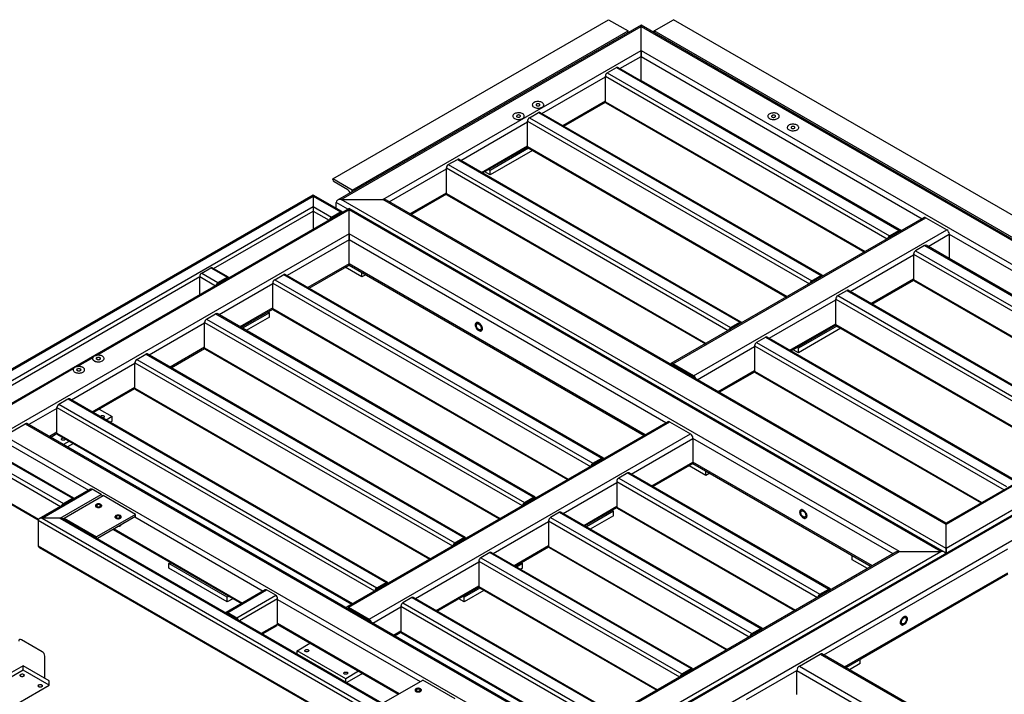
# Model space of a CAD drawing. Header units: millimetres. Extents: x 0 to 841, y 0 to 594.
# Tile 12 of 24: x 307 to 472, y 160 to 273. Entities that reach past the tile are written whole.
import ezdxf

# ---------------------------------------------------------------- set-up
doc = ezdxf.new("R2010")
doc.units = ezdxf.units.MM
doc.layers.add('TRAIT-FINS', color=9, linetype='Continuous')
doc.layers.add('TRAIT-FORT', color=4, linetype='Continuous', lineweight=25)

msp = doc.modelspace()

# ---------------------------------------------------------------- linework, layer by layer
at = {"layer": 'TRAIT-FINS', "lineweight": 18, "flags": 128}
for points in [[(319.83, 215.95), (319.75, 216.03), (319.72, 216.11), (319.75, 216.2), (319.83, 216.27), (319.96, 216.32), (320.11, 216.33), (320.25, 216.32), (320.38, 216.27), (320.46, 216.2), (320.49, 216.11), (320.46, 216.03), (320.38, 215.95), (320.25, 215.91), (320.11, 215.89), (319.96, 215.91), (319.83, 215.95)], [(316.57, 214.07), (316.49, 214.14), (316.46, 214.23), (316.49, 214.31), (316.57, 214.38), (316.7, 214.43), (316.84, 214.45), (316.99, 214.43), (317.11, 214.38), (317.2, 214.31), (317.23, 214.23), (317.2, 214.14), (317.11, 214.07), (316.99, 214.02), (316.84, 214.01), (316.7, 214.02), (316.57, 214.07)], [(319.88, 191.28), (319.8, 191.35), (319.77, 191.44), (319.8, 191.52), (319.88, 191.59), (320, 191.64), (320.15, 191.66), (320.3, 191.64), (320.42, 191.59), (320.51, 191.52), (320.54, 191.44), (320.51, 191.35), (320.42, 191.28), (320.3, 191.23), (320.15, 191.21), (320, 191.23), (319.88, 191.28)], [(323.14, 189.39), (323.06, 189.47), (323.03, 189.55), (323.06, 189.64), (323.14, 189.71), (323.27, 189.76), (323.41, 189.77), (323.56, 189.76), (323.69, 189.71), (323.77, 189.64), (323.8, 189.55), (323.77, 189.47), (323.69, 189.39), (323.56, 189.35), (323.41, 189.33), (323.27, 189.35), (323.14, 189.39)], [(307.06, 162.83), (306.97, 162.9), (306.94, 162.99), (306.97, 163.07), (307.06, 163.14), (307.18, 163.19), (307.33, 163.21), (307.47, 163.19), (307.6, 163.14), (307.68, 163.07), (307.71, 162.99), (307.68, 162.9), (307.6, 162.83), (307.47, 162.78), (307.33, 162.76), (307.18, 162.78), (307.06, 162.83)], [(310.1, 161.07), (310.02, 161.14), (309.99, 161.23), (310.02, 161.31), (310.1, 161.39), (310.23, 161.43), (310.37, 161.45), (310.52, 161.43), (310.65, 161.39), (310.73, 161.31), (310.76, 161.23), (310.73, 161.14), (310.65, 161.07), (310.52, 161.02), (310.37, 161.01), (310.23, 161.02), (310.1, 161.07)], [(373.46, 160.35), (373.37, 160.42), (373.34, 160.51), (373.37, 160.59), (373.46, 160.66), (373.58, 160.71), (373.73, 160.73), (373.88, 160.71), (374, 160.66), (374.08, 160.59), (374.11, 160.51), (374.08, 160.42), (374, 160.35), (373.88, 160.3), (373.73, 160.28), (373.58, 160.3), (373.46, 160.35)]]:
    msp.add_lwpolyline(points, dxfattribs=at)
at = {"layer": 'TRAIT-FORT', "lineweight": 25}
for p, q in [((359.41, 246.25), (405.64, 272.94)), ((405.64, 272.94), (408.91, 271.06)), ((413.26, 271.06), (416.52, 272.94)), ((514.43, 216.42), (416.52, 272.94)), ((411.08, 272.02), (360.21, 242.65)), ((360.82, 242.8), (411.08, 271.81)), ((362.67, 244.37), (408.91, 271.06)), ((408.91, 270.76), (408.91, 271.06)), ((513.09, 213.13), (411.08, 272.02)), ((411.08, 271.81), (411.08, 272.02)), ((411.08, 272.02), (411.08, 271.81)), ((411.08, 271.81), (512.47, 213.28)), ((411.08, 267.79), (411.08, 271.81)), ((413.26, 270.76), (413.26, 271.06)), ((511.16, 214.54), (413.26, 271.06)), ((367.78, 242.8), (411.08, 267.79)), ((411.08, 267.79), (505.51, 213.28)), ((411.08, 266.79), (411.08, 267.79)), ((411.08, 267.79), (411.08, 266.79)), ((407.52, 264.73), (411.08, 266.79)), ((411.08, 262.77), (411.08, 266.79)), ((411.08, 266.79), (458.22, 239.57)), ((405.42, 264.02), (406.95, 264.9)), ((406.95, 264.9), (454.27, 237.59)), ((454.5, 237.61), (407.18, 264.93)), ((394.46, 257.19), (405.1, 263.33)), ((405.1, 259.19), (405.1, 263.46)), ((405.1, 263.46), (452.35, 236.18)), ((405.42, 264.02), (452.75, 236.71)), ((411, 262.72), (411.08, 262.77)), ((411.08, 262.67), (411.08, 262.77)), ((411.08, 262.77), (411.08, 262.67)), ((411.08, 262.77), (454.74, 237.56)), ((397.95, 255.18), (405.1, 259.31)), ((405.1, 259.19), (448.65, 234.05)), ((398.13, 255.08), (405.11, 259.11)), ((405.19, 258.98), (448.51, 233.97)), ((392.04, 251.65), (392.04, 255.92)), ((392.04, 255.92), (439.29, 228.65)), ((392.37, 256.49), (393.89, 257.37)), ((392.37, 256.49), (439.69, 229.17)), ((393.89, 257.37), (441.22, 230.05)), ((441.45, 230.07), (394.12, 257.39)), ((380.87, 249.34), (392.04, 255.8)), ((384.35, 247.33), (392.04, 251.78)), ((384.53, 247.23), (392.05, 251.57)), ((392.24, 251.39), (385.79, 247.66)), ((392.89, 251.01), (385.79, 246.91)), ((392.04, 251.65), (435.6, 226.51)), ((392.14, 251.44), (435.46, 226.43)), ((378.77, 248.64), (380.3, 249.52)), ((380.3, 249.52), (427.62, 222.2)), ((427.85, 222.22), (380.53, 249.54)), ((368.84, 242.4), (378.45, 247.95)), ((378.45, 243.8), (378.45, 248.07)), ((378.45, 248.07), (425.7, 220.8)), ((378.77, 248.64), (426.09, 221.32)), ((385.79, 247.66), (385.53, 247.81)), ((385.79, 246.91), (385.79, 247.66)), ((362.67, 244.37), (359.41, 246.25)), ((359.41, 246.13), (359.41, 246.25)), ((385.79, 246.91), (384.88, 247.43)), ((361.91, 244.43), (359.63, 245.75)), ((362.67, 244.07), (362.67, 244.37)), ((356.14, 243.52), (286.17, 203.12)), ((286.63, 203.23), (356.14, 243.36)), ((360.94, 240.75), (356.14, 243.52)), ((356.14, 243.52), (356.14, 243.36)), ((356.14, 243.52), (356.14, 243.36)), ((356.14, 243.36), (356.14, 241.6)), ((356.14, 243.36), (360.71, 240.73)), ((462.21, 184.27), (360.82, 242.8)), ((360.82, 242.8), (367.78, 242.8)), ((462.21, 188.29), (367.78, 242.8)), ((462.21, 188.5), (368.4, 242.65)), ((372.32, 240.39), (378.45, 243.93)), ((372.5, 240.29), (378.45, 243.72)), ((378.45, 243.8), (422, 218.66)), ((378.54, 243.59), (421.86, 218.58)), ((362.13, 241.25), (289.37, 199.24)), ((289.68, 203.23), (356.14, 241.6)), ((362.13, 241.04), (319.88, 216.65)), ((356.14, 241.6), (356.14, 240.85)), ((356.14, 241.6), (359.19, 239.85)), ((356.14, 241.6), (356.14, 240.85)), ((359.95, 241.32), (359.95, 242.3)), ((361.95, 241.14), (359.95, 242.3)), ((461.96, 183.62), (362.13, 241.25)), ((362.13, 241.04), (362.13, 241.25)), ((362.13, 241.25), (362.13, 241.04)), ((461.34, 183.77), (362.13, 241.04)), ((362.13, 237.02), (362.13, 241.04)), ((339.42, 231.2), (356.14, 240.85)), ((356.14, 240.85), (356.14, 237.79)), ((356.14, 240.85), (358.79, 239.32)), ((359.19, 239.85), (360.71, 240.73)), ((359.19, 239.66), (360.71, 240.54)), ((360.71, 240.54), (360.81, 240.48)), ((458.53, 239.75), (416.1, 215.26)), ((416.41, 215.23), (458.84, 239.72)), ((458.84, 239.72), (462.32, 237.71)), ((419.89, 213.22), (462.32, 237.71)), ((362.13, 237.02), (293.16, 197.2)), ((362.13, 236.02), (351.77, 230.03)), ((454.38, 183.77), (362.13, 237.02)), ((362.13, 236.02), (362.13, 237.02)), ((362.13, 237.02), (362.13, 236.02)), ((362.13, 232), (362.13, 236.02)), ((415.25, 205.35), (362.13, 236.02)), ((452.75, 236.71), (454.27, 237.59)), ((452.75, 236.52), (454.27, 237.4)), ((454.27, 237.4), (454.36, 237.34)), ((459.19, 234.9), (462.75, 236.96)), ((462.75, 236.96), (462.75, 232.94)), ((462.75, 236.96), (504.46, 212.88)), ((458.62, 235.07), (457.1, 234.19)), ((458.62, 235.07), (500.5, 210.9)), ((500.73, 210.92), (458.85, 235.1)), ((446.14, 227.36), (456.77, 233.5)), ((456.77, 233.63), (456.77, 229.36)), ((456.77, 233.63), (498.58, 209.49)), ((457.1, 234.19), (498.98, 210.02)), ((462.67, 232.89), (462.75, 232.94)), ((462.75, 232.94), (462.75, 232.85)), ((462.75, 232.94), (500.98, 210.87)), ((337.43, 230.43), (338.96, 231.31)), ((338.96, 231.31), (341.68, 229.74)), ((341.91, 229.76), (339.19, 231.33)), ((362.13, 232), (355.25, 228.02)), ((355.43, 227.92), (362.13, 231.79)), ((364.3, 229.8), (361.49, 231.42)), ((362.13, 231.79), (362.13, 232)), ((362.13, 232), (362.13, 231.79)), ((411.77, 203.34), (362.13, 232)), ((362.13, 231.79), (411.59, 203.23)), ((300.26, 208.59), (337.11, 229.86)), ((337.11, 226.8), (337.11, 229.86)), ((337.11, 229.86), (339.76, 228.33)), ((337.43, 230.43), (340.15, 228.86)), ((340.15, 228.86), (341.68, 229.74)), ((340.15, 228.67), (341.68, 229.55)), ((341.68, 229.55), (341.77, 229.49)), ((349.67, 229.33), (351.2, 230.21)), ((351.2, 230.21), (404.5, 199.43)), ((404.73, 199.46), (351.43, 230.23)), ((364.3, 229.8), (364.3, 230.53)), ((364.94, 230.16), (364.3, 229.8)), ((439.69, 229.17), (441.22, 230.05)), ((441.22, 229.86), (439.69, 228.98)), ((441.22, 229.86), (441.31, 229.81)), ((449.62, 225.35), (456.77, 229.48)), ((349.35, 228.64), (340.34, 223.44)), ((349.35, 224.49), (349.35, 228.76)), ((349.35, 228.76), (402.58, 198.03)), ((349.67, 229.33), (402.98, 198.55)), ((449.8, 225.25), (456.78, 229.28)), ((456.77, 229.36), (494.88, 207.36)), ((456.87, 229.15), (494.75, 207.28)), ((444.04, 226.66), (445.57, 227.54)), ((444.04, 226.66), (485.93, 202.48)), ((445.57, 227.54), (487.45, 203.36)), ((487.68, 203.38), (445.8, 227.56)), ((349.35, 224.62), (343.82, 221.43)), ((349.35, 224.49), (398.88, 195.9)), ((432.54, 219.51), (443.72, 225.97)), ((443.72, 221.82), (443.72, 226.09)), ((443.72, 226.09), (485.53, 201.96)), ((338.25, 222.73), (339.77, 223.61)), ((339.77, 223.61), (393.08, 192.84)), ((393.31, 192.86), (340, 223.64)), ((344, 221.33), (349.35, 224.41)), ((348.8, 223.8), (344.26, 221.18)), ((348.8, 223.05), (344.91, 220.8)), ((348.55, 223.95), (348.8, 223.8)), ((348.8, 223.05), (348.8, 223.8)), ((349.44, 224.28), (398.74, 195.82)), ((337.92, 222.04), (328.65, 216.69)), ((337.92, 217.9), (337.92, 222.17)), ((337.92, 222.17), (391.16, 191.44)), ((338.25, 222.73), (391.55, 191.96)), ((426.09, 221.32), (427.62, 222.2)), ((426.09, 221.13), (427.62, 222.01)), ((427.62, 222.01), (427.71, 221.96)), ((436.02, 217.5), (443.72, 221.95)), ((436.2, 217.4), (443.73, 221.74)), ((443.91, 221.56), (437.46, 217.83)), ((444.56, 221.18), (437.46, 217.08)), ((443.72, 221.82), (481.83, 199.82)), ((443.81, 221.61), (481.69, 199.74)), ((431.97, 219.69), (430.45, 218.81)), ((431.97, 219.69), (473.85, 195.51)), ((474.08, 195.53), (432.2, 219.71)), ((337.92, 218.02), (332.13, 214.68)), ((337.92, 217.9), (387.46, 189.3)), ((420.51, 212.57), (430.12, 218.12)), ((430.12, 218.24), (430.12, 213.97)), ((430.12, 218.24), (471.93, 194.11)), ((430.45, 218.81), (472.33, 194.63)), ((437.46, 217.83), (437.21, 217.98)), ((319.17, 216.24), (316.62, 214.77)), ((319.82, 216.64), (319.88, 216.65)), ((326.56, 215.98), (328.08, 216.86)), ((328.08, 216.86), (381.38, 186.09)), ((381.61, 186.11), (328.31, 216.88)), ((332.31, 214.57), (337.93, 217.82)), ((338.02, 217.69), (387.32, 189.22)), ((437.46, 217.08), (436.55, 217.6)), ((437.46, 217.08), (437.46, 217.83)), ((326.23, 215.29), (315.59, 209.15)), ((316.55, 214.75), (316.62, 214.77)), ((326.23, 211.15), (326.23, 215.42)), ((326.23, 215.42), (379.46, 184.69)), ((326.56, 215.98), (379.86, 185.21)), ((416.37, 214.96), (416.41, 214.98)), ((419.89, 213.22), (416.41, 215.23)), ((419.89, 212.97), (416.41, 214.98)), ((315.91, 214.36), (289.68, 199.21)), ((513.34, 212.99), (399.91, 147.51)), ((419.86, 212.95), (419.89, 212.97)), ((423.99, 210.56), (430.12, 214.1)), ((424.17, 210.46), (430.13, 213.89)), ((430.12, 213.97), (468.23, 191.97)), ((430.21, 213.76), (468.1, 191.89)), ((512.47, 213.28), (462.21, 184.27)), ((505.51, 213.28), (462.21, 188.29)), ((504.89, 213.13), (462.21, 188.5)), ((326.23, 211.27), (319.08, 207.14)), ((400.53, 147.66), (513.34, 212.78)), ((319.26, 207.04), (326.24, 211.07)), ((326.23, 211.15), (375.76, 182.55)), ((326.32, 210.93), (375.63, 182.47)), ((313.5, 208.45), (315.02, 209.33)), ((313.5, 208.45), (366.81, 177.67)), ((315.02, 209.33), (368.33, 178.55)), ((368.56, 178.58), (315.25, 209.35)), ((407.49, 147.66), (513.34, 208.76)), ((313.17, 207.76), (308.46, 205.03)), ((313.17, 203.61), (313.17, 207.88)), ((313.17, 207.88), (366.41, 177.15)), ((320.26, 207.62), (322.42, 206.37)), ((322.42, 206.37), (321.41, 205.79)), ((322.42, 205.62), (322.42, 206.37)), ((304.36, 203.17), (307.84, 205.18)), ((307.84, 205.18), (399.66, 152.18)), ((399.66, 152.38), (308.15, 205.21)), ((322.42, 205.62), (322.07, 205.42)), ((415.56, 205.52), (361.71, 174.44)), ((362.02, 174.41), (415.87, 205.49)), ((415.87, 205.49), (419.35, 203.48)), ((304.36, 203.17), (399.66, 148.16)), ((313.17, 203.74), (311.94, 203.02)), ((312.12, 202.92), (313.18, 203.53)), ((313.17, 203.61), (362.71, 175.01)), ((313.27, 203.4), (362.57, 174.94)), ((365.5, 172.4), (419.35, 203.48)), ((303.93, 202.42), (318.48, 194.02)), ((315.27, 202.24), (314.28, 201.67)), ((315.92, 201.87), (314.93, 201.3)), ((409.42, 196.75), (419.78, 202.73)), ((419.78, 202.73), (419.78, 198.71)), ((453.33, 183.37), (419.78, 202.73)), ((299.13, 199.77), (313.79, 191.31)), ((299.45, 200.34), (314.25, 191.79)), ((300.97, 201.21), (315.77, 192.67)), ((316, 192.7), (301.21, 201.24)), ((402.98, 198.55), (404.5, 199.43)), ((402.98, 198.37), (404.5, 199.25)), ((404.5, 199.25), (404.59, 199.19)), ((412.9, 194.74), (419.78, 198.71)), ((413.08, 194.63), (419.66, 198.43)), ((421.96, 196.51), (419.15, 198.14)), ((419.75, 198.53), (449.67, 181.25)), ((449.85, 181.36), (419.78, 198.71)), ((408.85, 196.92), (407.33, 196.04)), ((408.85, 196.92), (442.57, 177.45)), ((442.81, 177.48), (409.08, 196.95)), ((421.96, 196.51), (421.96, 197.25)), ((422.6, 196.88), (421.96, 196.51)), ((299.13, 195.5), (310.1, 189.16)), ((299.22, 195.29), (310.03, 189.05)), ((398, 190.15), (407, 195.35)), ((407, 195.48), (407, 191.21)), ((407, 195.48), (440.65, 176.05)), ((407.33, 196.04), (441.05, 176.57)), ((318.82, 194.21), (310.21, 189.24)), ((310.67, 189.35), (319.05, 194.19)), ((313.72, 189.35), (320.57, 193.31)), ((314.37, 189.35), (320.9, 193.12)), ((320.57, 193.31), (319.05, 194.19)), ((326.34, 189.98), (320.9, 193.12)), ((314.25, 191.79), (315.77, 192.67)), ((315.77, 192.49), (314.25, 191.61)), ((315.77, 192.49), (315.8, 192.47)), ((391.55, 191.96), (393.08, 192.84)), ((391.55, 191.77), (393.08, 192.65)), ((393.08, 192.65), (393.17, 192.6)), ((326.34, 189.98), (319.81, 186.21)), ((326.34, 189.61), (326.34, 189.98)), ((397.43, 190.33), (395.91, 189.45)), ((397.43, 190.33), (431.15, 170.86)), ((431.38, 170.88), (397.66, 190.35)), ((401.48, 188.14), (407, 191.33)), ((401.66, 188.04), (407.01, 191.13)), ((406.46, 190.52), (401.92, 187.89)), ((406.2, 190.66), (406.46, 190.52)), ((406.46, 189.76), (406.46, 190.52)), ((407, 191.21), (436.95, 173.92)), ((407.1, 191), (436.82, 173.84)), ((310.02, 188.98), (310.02, 184.71)), ((310.02, 188.98), (389.87, 142.88)), ((313.72, 189.35), (310.67, 189.35)), ((310.67, 189.35), (389.87, 143.64)), ((313.72, 189.35), (389.87, 145.39)), ((389.87, 145.55), (314.18, 189.24)), ((314.37, 189.35), (319.81, 186.21)), ((314.37, 189.13), (314.37, 189.35)), ((326.34, 189.61), (319.95, 185.92)), ((326.23, 189.54), (347.74, 177.12)), ((386.3, 183.4), (395.58, 188.76)), ((395.58, 188.88), (395.58, 184.61)), ((395.58, 188.88), (429.23, 169.46)), ((395.91, 189.45), (429.63, 169.98)), ((406.46, 189.76), (402.57, 187.52)), ((462.21, 188.29), (462.21, 188.5)), ((462.21, 188.5), (462.21, 188.29)), ((462.21, 184.27), (462.21, 188.29)), ((322.57, 187.43), (344.08, 175.01)), ((322.75, 187.53), (344.26, 175.11)), ((319.81, 185.99), (319.81, 186.21)), ((379.86, 185.21), (381.38, 186.09)), ((379.86, 185.02), (381.38, 185.9)), ((381.38, 185.9), (381.47, 185.85)), ((310.02, 184.71), (389.87, 138.61)), ((310.21, 184.44), (389.87, 138.45)), ((385.73, 183.58), (384.21, 182.7)), ((385.73, 183.58), (419.46, 164.11)), ((419.69, 164.13), (385.97, 183.6)), ((389.79, 181.39), (395.58, 184.74)), ((389.97, 181.29), (395.59, 184.53)), ((395.58, 184.61), (425.53, 167.32)), ((395.68, 184.4), (425.4, 167.24)), ((399.66, 148.16), (461.34, 183.77)), ((399.66, 152.18), (454.38, 183.77)), ((453.76, 183.62), (399.66, 152.38)), ((441.72, 166.41), (472.55, 184.2)), ((454.38, 183.77), (461.34, 183.77)), ((462.21, 183.47), (462.21, 184.27)), ((462.21, 184.27), (462.21, 183.47)), ((331.94, 181.72), (332.19, 181.87)), ((331.94, 180.97), (331.94, 181.72)), ((341.73, 176.07), (331.94, 181.72)), ((373.25, 175.87), (383.89, 182.01)), ((383.89, 182.13), (383.89, 177.86)), ((383.89, 182.13), (417.54, 162.71)), ((384.21, 182.7), (417.94, 163.23)), ((391.23, 181.72), (390.22, 181.14)), ((390.97, 181.87), (391.23, 181.72)), ((391.23, 180.97), (391.23, 181.72)), ((446.44, 182.38), (446.44, 183.12)), ((449.03, 180.89), (446.44, 182.38)), ((341.73, 175.32), (331.94, 180.97)), ((391.23, 180.97), (390.87, 180.77)), ((445.2, 164.4), (472.55, 180.19)), ((445.38, 164.3), (472.58, 180)), ((366.81, 177.67), (368.33, 178.55)), ((366.81, 177.49), (368.33, 178.36)), ((368.33, 178.36), (368.42, 178.31)), ((348.08, 177.32), (341.55, 173.55)), ((341.79, 173.53), (348.31, 177.3)), ((349.84, 176.42), (348.31, 177.3)), ((376.73, 173.86), (383.89, 177.99)), ((376.91, 173.75), (383.89, 177.78)), ((384.08, 177.59), (381.44, 176.07)), ((384.73, 177.22), (381.44, 175.32)), ((383.89, 177.86), (413.84, 160.57)), ((383.98, 177.65), (413.7, 160.49)), ((441.05, 176.57), (442.57, 177.45)), ((441.05, 176.39), (442.57, 177.27)), ((442.57, 177.27), (442.67, 177.21)), ((341.99, 176.22), (341.73, 176.07)), ((341.73, 175.32), (341.73, 176.07)), ((342.64, 175.84), (341.73, 175.32)), ((343.31, 172.65), (349.84, 176.42)), ((343.77, 172.16), (350.16, 175.85)), ((350.16, 171.58), (350.16, 175.85)), ((350.16, 175.73), (374.04, 161.94)), ((372.68, 176.04), (371.16, 175.16)), ((371.16, 175.16), (404.88, 155.69)), ((372.68, 176.04), (406.4, 156.57)), ((406.63, 156.6), (372.91, 176.06)), ((381.44, 175.32), (380.53, 175.84)), ((381.44, 176.07), (381.18, 176.22)), ((381.44, 175.32), (381.44, 176.07)), ((341.76, 173.32), (341.79, 173.34)), ((341.79, 173.53), (343.31, 172.65)), ((343.31, 172.46), (341.79, 173.34)), ((361.98, 174.14), (362.02, 174.16)), ((362.02, 174.41), (365.5, 172.4)), ((365.5, 172.15), (362.02, 174.16)), ((366.12, 171.75), (370.83, 174.47)), ((370.83, 174.6), (370.83, 170.33)), ((370.83, 174.6), (404.48, 155.17)), ((350.16, 171.71), (370.56, 159.93)), ((365.46, 172.13), (365.5, 172.15)), ((347.47, 170.03), (350.16, 171.58)), ((347.6, 169.95), (350.07, 171.37)), ((350.15, 171.5), (370.38, 159.83)), ((369.6, 169.74), (370.83, 170.45)), ((369.78, 169.63), (370.84, 170.25)), ((370.83, 170.33), (400.78, 153.03)), ((370.93, 170.11), (400.65, 152.96)), ((429.63, 169.98), (431.15, 170.86)), ((429.63, 169.79), (431.15, 170.67)), ((431.15, 170.67), (431.24, 170.62)), ((310.7, 166.94), (307.22, 168.95)), ((353.43, 167.12), (355.58, 168.37)), ((353.43, 166.59), (353.43, 167.12)), ((361.58, 162.41), (353.43, 167.12)), ((311.13, 162.48), (311.13, 166.19)), ((437.63, 164.55), (441.11, 166.56)), ((441.11, 166.56), (500.39, 132.33)), ((500.7, 132.36), (441.41, 166.59)), ((447.8, 164.96), (447.8, 165.69)), ((307.49, 164.59), (297.7, 158.94)), ((307.49, 163.83), (297.7, 158.18)), ((307.49, 163.83), (307.49, 164.59)), ((311.84, 162.08), (307.49, 164.59)), ((311.84, 161.32), (307.49, 163.83)), ((363.74, 163.66), (361.58, 162.41)), ((417.94, 163.23), (419.46, 164.11)), ((417.94, 163.04), (419.46, 163.92)), ((419.46, 163.92), (419.55, 163.87)), ((428.73, 158.91), (437.19, 163.79)), ((437.19, 159.77), (437.19, 163.79)), ((437.19, 163.79), (466.38, 146.94)), ((437.63, 164.55), (496.91, 130.32)), ((447.8, 164.96), (446.02, 163.93)), ((311.84, 161.32), (311.84, 162.08)), ((361.58, 161.88), (361.58, 162.41)), ((364.4, 163.28), (361.77, 161.77)), ((367.95, 158.43), (374.48, 162.19)), ((379.91, 159.05), (374.48, 162.19)), ((302.05, 155.67), (311.84, 161.32))]:
    msp.add_line(p, q, dxfattribs=at)
at = {"layer": 'TRAIT-FORT', "lineweight": 25, "flags": 128}
for points in [[(394.49, 258.27), (394.59, 258.34), (394.68, 258.42), (394.73, 258.51), (394.76, 258.6), (394.77, 258.69), (394.74, 258.79), (394.69, 258.88), (394.62, 258.96), (394.52, 259.03), (394.4, 259.1), (394.26, 259.15), (394.11, 259.19), (393.95, 259.21), (393.79, 259.21), (393.63, 259.2), (393.47, 259.18), (393.32, 259.14), (393.19, 259.08), (393.07, 259.02), (392.98, 258.94), (392.91, 258.85), (392.86, 258.76), (392.85, 258.67), (392.86, 258.58), (392.89, 258.48), (392.96, 258.4), (393.05, 258.32), (393.16, 258.25), (393.29, 258.19), (393.43, 258.15), (393.59, 258.12), (393.75, 258.1), (393.91, 258.11), (394.07, 258.12), (394.22, 258.16), (394.36, 258.21), (394.49, 258.27)], [(394.49, 258.27), (394.59, 258.34), (394.68, 258.42), (394.73, 258.51), (394.76, 258.6), (394.77, 258.69), (394.74, 258.79), (394.69, 258.88), (394.62, 258.96), (394.52, 259.03), (394.4, 259.1), (394.26, 259.15), (394.11, 259.19), (393.95, 259.21), (393.79, 259.21), (393.63, 259.2), (393.47, 259.18), (393.32, 259.14), (393.19, 259.08), (393.07, 259.02), (392.98, 258.94), (392.91, 258.85), (392.86, 258.76), (392.85, 258.67), (392.86, 258.58), (392.89, 258.48), (392.96, 258.4), (393.05, 258.32), (393.16, 258.25), (393.29, 258.19), (393.43, 258.15), (393.59, 258.12), (393.75, 258.1), (393.91, 258.11), (394.07, 258.12), (394.22, 258.16), (394.36, 258.21), (394.49, 258.27)], [(394.04, 258.53), (394.1, 258.57), (394.13, 258.62), (394.13, 258.68), (394.11, 258.73), (394.06, 258.78), (393.98, 258.82), (393.89, 258.84), (393.8, 258.85), (393.7, 258.84), (393.61, 258.81), (393.55, 258.77), (393.5, 258.72), (393.48, 258.67), (393.49, 258.61), (393.53, 258.56), (393.59, 258.52), (393.68, 258.49), (393.77, 258.47), (393.87, 258.47), (393.96, 258.49), (394.04, 258.53)], [(391.22, 256.38), (391.33, 256.45), (391.41, 256.54), (391.47, 256.62), (391.5, 256.72), (391.5, 256.81), (391.48, 256.9), (391.43, 256.99), (391.35, 257.08), (391.25, 257.15), (391.13, 257.21), (391, 257.26), (390.85, 257.3), (390.69, 257.32), (390.52, 257.33), (390.36, 257.32), (390.21, 257.29), (390.06, 257.25), (389.92, 257.2), (389.81, 257.13), (389.72, 257.06), (389.64, 256.97), (389.6, 256.88), (389.58, 256.79), (389.59, 256.69), (389.63, 256.6), (389.7, 256.51), (389.78, 256.43), (389.89, 256.37), (390.02, 256.31), (390.17, 256.26), (390.32, 256.23), (390.48, 256.22), (390.65, 256.22), (390.81, 256.24), (390.96, 256.27), (391.1, 256.32), (391.22, 256.38)], [(391.22, 256.38), (391.33, 256.45), (391.41, 256.54), (391.47, 256.62), (391.5, 256.72), (391.5, 256.81), (391.48, 256.9), (391.43, 256.99), (391.35, 257.08), (391.25, 257.15), (391.13, 257.21), (391, 257.26), (390.85, 257.3), (390.69, 257.32), (390.52, 257.33), (390.36, 257.32), (390.21, 257.29), (390.06, 257.25), (389.92, 257.2), (389.81, 257.13), (389.72, 257.06), (389.64, 256.97), (389.6, 256.88), (389.58, 256.79), (389.59, 256.69), (389.63, 256.6), (389.7, 256.51), (389.78, 256.43), (389.89, 256.37), (390.02, 256.31), (390.17, 256.26), (390.32, 256.23), (390.48, 256.22), (390.65, 256.22), (390.81, 256.24), (390.96, 256.27), (391.1, 256.32), (391.22, 256.38)], [(390.78, 256.64), (390.83, 256.69), (390.87, 256.74), (390.87, 256.8), (390.84, 256.85), (390.79, 256.9), (390.72, 256.93), (390.63, 256.96), (390.53, 256.96), (390.44, 256.95), (390.35, 256.93), (390.28, 256.89), (390.24, 256.84), (390.22, 256.78), (390.23, 256.73), (390.27, 256.67), (390.33, 256.63), (390.41, 256.6), (390.51, 256.59), (390.61, 256.59), (390.7, 256.61), (390.78, 256.64)], [(433.97, 256.36), (434.07, 256.43), (434.16, 256.51), (434.21, 256.6), (434.24, 256.69), (434.25, 256.78), (434.22, 256.88), (434.17, 256.97), (434.1, 257.05), (434, 257.12), (433.88, 257.19), (433.74, 257.24), (433.59, 257.28), (433.43, 257.3), (433.27, 257.3), (433.11, 257.29), (432.95, 257.27), (432.8, 257.23), (432.67, 257.17), (432.55, 257.11), (432.46, 257.03), (432.39, 256.94), (432.34, 256.85), (432.33, 256.76), (432.34, 256.67), (432.38, 256.57), (432.44, 256.49), (432.53, 256.41), (432.64, 256.34), (432.77, 256.28), (432.91, 256.24), (433.07, 256.21), (433.23, 256.19), (433.39, 256.2), (433.55, 256.21), (433.7, 256.25), (433.84, 256.3), (433.97, 256.36)], [(433.97, 256.36), (434.07, 256.43), (434.16, 256.51), (434.21, 256.6), (434.24, 256.69), (434.25, 256.78), (434.22, 256.88), (434.17, 256.97), (434.1, 257.05), (434, 257.12), (433.88, 257.19), (433.74, 257.24), (433.59, 257.28), (433.43, 257.3), (433.27, 257.3), (433.11, 257.29), (432.95, 257.27), (432.8, 257.23), (432.67, 257.17), (432.55, 257.11), (432.46, 257.03), (432.39, 256.94), (432.34, 256.85), (432.33, 256.76), (432.34, 256.67), (432.38, 256.57), (432.44, 256.49), (432.53, 256.41), (432.64, 256.34), (432.77, 256.28), (432.91, 256.24), (433.07, 256.21), (433.23, 256.19), (433.39, 256.2), (433.55, 256.21), (433.7, 256.25), (433.84, 256.3), (433.97, 256.36)], [(433.52, 256.61), (433.58, 256.66), (433.61, 256.71), (433.61, 256.77), (433.59, 256.82), (433.54, 256.87), (433.46, 256.91), (433.37, 256.93), (433.28, 256.94), (433.18, 256.93), (433.09, 256.9), (433.03, 256.86), (432.98, 256.81), (432.96, 256.76), (432.97, 256.7), (433.01, 256.65), (433.08, 256.61), (433.16, 256.58), (433.25, 256.56), (433.35, 256.56), (433.44, 256.58), (433.52, 256.61)], [(437.23, 254.47), (437.34, 254.54), (437.42, 254.62), (437.48, 254.71), (437.51, 254.81), (437.51, 254.9), (437.49, 254.99), (437.44, 255.08), (437.36, 255.17), (437.26, 255.24), (437.14, 255.3), (437, 255.35), (436.85, 255.39), (436.69, 255.41), (436.53, 255.42), (436.37, 255.41), (436.21, 255.38), (436.07, 255.34), (435.93, 255.29), (435.82, 255.22), (435.72, 255.15), (435.65, 255.06), (435.61, 254.97), (435.59, 254.88), (435.6, 254.78), (435.64, 254.69), (435.7, 254.6), (435.79, 254.52), (435.9, 254.46), (436.03, 254.4), (436.17, 254.35), (436.33, 254.32), (436.49, 254.31), (436.65, 254.31), (436.81, 254.33), (436.97, 254.36), (437.11, 254.41), (437.23, 254.47)], [(437.23, 254.47), (437.34, 254.54), (437.42, 254.62), (437.48, 254.71), (437.51, 254.81), (437.51, 254.9), (437.49, 254.99), (437.44, 255.08), (437.36, 255.17), (437.26, 255.24), (437.14, 255.3), (437, 255.35), (436.85, 255.39), (436.69, 255.41), (436.53, 255.42), (436.37, 255.41), (436.21, 255.38), (436.07, 255.34), (435.93, 255.29), (435.82, 255.22), (435.72, 255.15), (435.65, 255.06), (435.61, 254.97), (435.59, 254.88), (435.6, 254.78), (435.64, 254.69), (435.7, 254.6), (435.79, 254.52), (435.9, 254.46), (436.03, 254.4), (436.17, 254.35), (436.33, 254.32), (436.49, 254.31), (436.65, 254.31), (436.81, 254.33), (436.97, 254.36), (437.11, 254.41), (437.23, 254.47)], [(436.78, 254.73), (436.84, 254.78), (436.87, 254.83), (436.88, 254.89), (436.85, 254.94), (436.8, 254.99), (436.73, 255.02), (436.64, 255.05), (436.54, 255.05), (436.44, 255.04), (436.36, 255.02), (436.29, 254.98), (436.24, 254.93), (436.23, 254.87), (436.24, 254.82), (436.28, 254.76), (436.34, 254.72), (436.42, 254.69), (436.52, 254.68), (436.61, 254.68), (436.7, 254.7), (436.78, 254.73)], [(360.71, 240.73), (360.78, 240.76), (360.84, 240.77), (360.9, 240.77), (360.94, 240.75), (360.99, 240.71), (361.02, 240.67), (361.03, 240.62)], [(454.27, 237.59), (454.33, 237.62), (454.39, 237.63), (454.45, 237.63), (454.5, 237.61), (454.54, 237.57), (454.57, 237.53), (454.59, 237.48)], [(341.68, 229.74), (341.74, 229.77), (341.8, 229.78), (341.86, 229.78), (341.91, 229.76), (341.95, 229.72), (341.98, 229.68), (341.99, 229.63)], [(441.53, 229.94), (441.52, 229.99), (441.49, 230.04), (441.45, 230.07), (441.4, 230.09), (441.34, 230.09), (441.28, 230.08), (441.22, 230.05)], [(383.89, 222.1), (383.78, 222.15), (383.68, 222.18), (383.58, 222.18), (383.5, 222.15), (383.43, 222.11), (383.37, 222.03), (383.34, 221.94), (383.32, 221.83), (383.32, 221.71), (383.34, 221.58), (383.37, 221.45), (383.43, 221.31), (383.5, 221.18), (383.58, 221.06), (383.68, 220.95), (383.78, 220.86), (383.89, 220.79), (383.99, 220.74), (384.09, 220.71), (384.19, 220.71), (384.27, 220.74), (384.34, 220.78), (384.4, 220.86), (384.43, 220.95), (384.45, 221.06), (384.45, 221.18), (384.43, 221.31), (384.4, 221.44), (384.34, 221.58), (384.27, 221.71), (384.19, 221.83), (384.09, 221.94), (383.99, 222.03), (383.89, 222.1)], [(383.89, 222.1), (383.99, 222.03), (384.09, 221.94), (384.19, 221.83), (384.27, 221.71), (384.34, 221.58), (384.4, 221.44), (384.43, 221.31), (384.45, 221.18), (384.45, 221.06), (384.43, 220.95), (384.4, 220.86), (384.34, 220.78), (384.27, 220.74), (384.19, 220.71), (384.09, 220.71), (383.99, 220.74), (383.89, 220.79), (383.78, 220.86), (383.68, 220.95), (383.58, 221.06), (383.5, 221.18), (383.43, 221.31), (383.37, 221.45), (383.34, 221.58), (383.32, 221.71), (383.32, 221.83), (383.34, 221.94), (383.37, 222.03), (383.43, 222.11), (383.5, 222.15), (383.58, 222.18), (383.68, 222.18), (383.78, 222.15), (383.89, 222.1)], [(383.89, 221.92), (383.97, 221.85), (384.06, 221.77), (384.13, 221.68), (384.2, 221.57), (384.25, 221.46), (384.28, 221.34), (384.29, 221.24), (384.29, 221.14), (384.26, 221.05), (384.22, 220.99), (384.17, 220.94), (384.1, 220.92), (384.02, 220.92), (383.93, 220.95), (383.84, 221), (383.75, 221.07), (383.67, 221.16), (383.6, 221.27), (383.55, 221.38), (383.51, 221.49), (383.48, 221.6), (383.48, 221.71), (383.49, 221.8), (383.52, 221.87), (383.57, 221.93), (383.64, 221.96), (383.71, 221.97), (383.8, 221.96), (383.89, 221.92)], [(427.62, 222.2), (427.68, 222.23), (427.74, 222.24), (427.8, 222.24), (427.85, 222.22), (427.89, 222.19), (427.92, 222.14), (427.94, 222.09)], [(320.79, 215.72), (320.89, 215.79), (320.97, 215.87), (321.03, 215.96), (321.06, 216.05), (321.07, 216.15), (321.04, 216.24), (320.99, 216.33), (320.91, 216.41), (320.81, 216.49), (320.69, 216.55), (320.56, 216.6), (320.41, 216.64), (320.25, 216.66), (320.09, 216.67), (319.92, 216.66), (319.77, 216.63), (319.62, 216.59), (319.49, 216.54), (319.37, 216.47), (319.28, 216.39), (319.21, 216.31), (319.16, 216.22), (319.14, 216.12), (319.15, 216.03), (319.19, 215.94), (319.26, 215.85), (319.35, 215.77), (319.46, 215.7), (319.58, 215.64), (319.73, 215.6), (319.88, 215.57), (320.04, 215.56), (320.21, 215.56), (320.37, 215.58), (320.52, 215.61), (320.66, 215.66), (320.79, 215.72)], [(319.17, 216.24), (319.15, 216.15), (319.15, 216.05), (319.18, 215.96), (319.24, 215.87), (319.33, 215.79), (319.44, 215.71), (319.57, 215.65), (319.71, 215.61), (319.87, 215.57), (320.03, 215.56), (320.2, 215.56), (320.36, 215.58), (320.52, 215.61), (320.66, 215.66), (320.79, 215.72), (320.89, 215.79), (320.98, 215.87), (321.03, 215.96), (321.06, 216.06), (321.06, 216.15), (321.04, 216.25), (320.98, 216.34), (320.9, 216.42), (320.8, 216.5), (320.67, 216.56), (320.53, 216.61), (320.37, 216.64), (320.21, 216.66), (320.04, 216.67), (319.88, 216.65)], [(320.34, 215.98), (320.39, 216.02), (320.43, 216.08), (320.43, 216.13), (320.41, 216.19), (320.35, 216.23), (320.28, 216.27), (320.19, 216.29), (320.09, 216.3), (320, 216.29), (319.91, 216.26), (319.84, 216.22), (319.8, 216.17), (319.78, 216.12), (319.79, 216.06), (319.83, 216.01), (319.89, 215.97), (319.98, 215.94), (320.07, 215.92), (320.17, 215.93), (320.26, 215.94), (320.34, 215.98)], [(317.52, 213.83), (317.63, 213.91), (317.71, 213.99), (317.77, 214.08), (317.8, 214.17), (317.8, 214.26), (317.78, 214.36), (317.73, 214.44), (317.65, 214.53), (317.55, 214.6), (317.43, 214.67), (317.29, 214.72), (317.14, 214.75), (316.98, 214.78), (316.82, 214.78), (316.66, 214.77), (316.5, 214.75), (316.36, 214.71), (316.22, 214.65), (316.11, 214.58), (316.01, 214.51), (315.94, 214.42), (315.9, 214.33), (315.88, 214.24), (315.89, 214.14), (315.93, 214.05), (315.99, 213.97), (316.08, 213.89), (316.19, 213.82), (316.32, 213.76), (316.46, 213.72), (316.62, 213.69), (316.78, 213.67), (316.94, 213.68), (317.1, 213.69), (317.26, 213.73), (317.4, 213.77), (317.52, 213.83)], [(315.91, 214.36), (315.88, 214.26), (315.89, 214.17), (315.92, 214.07), (315.98, 213.98), (316.06, 213.9), (316.17, 213.83), (316.3, 213.77), (316.45, 213.72), (316.6, 213.69), (316.77, 213.67), (316.93, 213.67), (317.1, 213.69), (317.25, 213.72), (317.4, 213.77), (317.52, 213.83), (317.63, 213.91), (317.71, 213.99), (317.77, 214.08), (317.8, 214.17), (317.8, 214.27), (317.77, 214.37), (317.72, 214.46), (317.64, 214.54), (317.53, 214.61), (317.41, 214.68), (317.26, 214.73), (317.11, 214.76), (316.95, 214.78), (316.78, 214.78), (316.62, 214.77)], [(317.07, 214.09), (317.13, 214.14), (317.16, 214.19), (317.17, 214.25), (317.14, 214.3), (317.09, 214.35), (317.02, 214.39), (316.93, 214.41), (316.83, 214.42), (316.73, 214.41), (316.65, 214.38), (316.58, 214.34), (316.53, 214.29), (316.52, 214.23), (316.53, 214.18), (316.57, 214.13), (316.63, 214.08), (316.71, 214.05), (316.81, 214.04), (316.9, 214.04), (317, 214.06), (317.07, 214.09)], [(320.47, 206.34), (320.46, 206.37), (320.47, 206.42), (320.51, 206.47), (320.58, 206.52), (320.66, 206.55), (320.75, 206.56), (320.85, 206.56), (320.94, 206.54), (321.02, 206.51)], [(321.02, 206.51), (321.08, 206.46), (321.11, 206.41), (321.11, 206.35), (321.09, 206.3), (321.04, 206.25), (320.96, 206.21), (320.87, 206.19), (320.78, 206.18), (320.73, 206.19)], [(314.58, 202.64), (314.58, 202.64), (314.59, 202.58), (314.56, 202.53), (314.51, 202.48), (314.44, 202.45), (314.35, 202.42), (314.25, 202.42), (314.15, 202.43), (314.07, 202.45), (314, 202.49), (313.95, 202.54), (313.94, 202.6), (313.95, 202.65), (313.99, 202.71), (314.05, 202.75), (314.13, 202.78), (314.23, 202.79), (314.32, 202.79), (314.32, 202.79)], [(404.5, 199.43), (404.56, 199.46), (404.62, 199.48), (404.68, 199.48), (404.73, 199.46), (404.77, 199.42), (404.8, 199.38), (404.82, 199.32)], [(320.53, 191.22), (320.61, 191.27), (320.66, 191.33), (320.69, 191.4), (320.69, 191.47), (320.66, 191.54), (320.61, 191.6), (320.53, 191.66), (320.44, 191.7), (320.33, 191.73), (320.21, 191.74), (320.09, 191.74), (319.97, 191.73), (319.86, 191.7), (319.77, 191.66), (319.7, 191.6), (319.64, 191.54), (319.62, 191.47), (319.62, 191.4), (319.64, 191.33), (319.7, 191.27), (319.77, 191.22), (319.86, 191.17), (319.97, 191.14), (320.09, 191.13), (320.21, 191.13), (320.33, 191.14), (320.44, 191.17), (320.53, 191.22)], [(320.53, 191.22), (320.61, 191.27), (320.66, 191.33), (320.69, 191.4), (320.69, 191.47), (320.66, 191.54), (320.61, 191.6), (320.53, 191.66), (320.44, 191.7), (320.33, 191.73), (320.21, 191.74), (320.09, 191.74), (319.97, 191.73), (319.86, 191.7), (319.77, 191.66), (319.7, 191.6), (319.64, 191.54), (319.62, 191.47), (319.62, 191.4), (319.64, 191.33), (319.7, 191.27), (319.77, 191.22), (319.86, 191.17), (319.97, 191.14), (320.09, 191.13), (320.21, 191.13), (320.33, 191.14), (320.44, 191.17), (320.53, 191.22)], [(320.38, 191.3), (320.44, 191.35), (320.47, 191.4), (320.48, 191.46), (320.45, 191.51), (320.4, 191.56), (320.33, 191.6), (320.24, 191.62), (320.14, 191.62), (320.04, 191.61), (319.96, 191.59), (319.89, 191.55), (319.84, 191.5), (319.82, 191.44), (319.84, 191.39), (319.87, 191.34), (319.94, 191.29), (320.02, 191.26), (320.11, 191.25), (320.21, 191.25), (320.3, 191.27), (320.38, 191.3)], [(393.08, 192.84), (393.14, 192.87), (393.2, 192.88), (393.26, 192.88), (393.31, 192.86), (393.35, 192.83), (393.38, 192.78), (393.4, 192.73)], [(323.8, 189.33), (323.87, 189.39), (323.92, 189.45), (323.95, 189.52), (323.95, 189.59), (323.92, 189.65), (323.87, 189.72), (323.8, 189.77), (323.7, 189.81), (323.59, 189.84), (323.48, 189.86), (323.35, 189.86), (323.24, 189.84), (323.13, 189.81), (323.03, 189.77), (322.96, 189.72), (322.91, 189.65), (322.88, 189.59), (322.88, 189.52), (322.91, 189.45), (322.96, 189.39), (323.03, 189.33), (323.13, 189.29), (323.24, 189.26), (323.35, 189.24), (323.48, 189.24), (323.59, 189.26), (323.7, 189.29), (323.8, 189.33)], [(323.8, 189.33), (323.87, 189.39), (323.92, 189.45), (323.95, 189.52), (323.95, 189.59), (323.92, 189.65), (323.87, 189.72), (323.8, 189.77), (323.7, 189.81), (323.59, 189.84), (323.48, 189.86), (323.35, 189.86), (323.24, 189.84), (323.13, 189.81), (323.03, 189.77), (322.96, 189.72), (322.91, 189.65), (322.88, 189.59), (322.88, 189.52), (322.91, 189.45), (322.96, 189.39), (323.03, 189.33), (323.13, 189.29), (323.24, 189.26), (323.35, 189.24), (323.48, 189.24), (323.59, 189.26), (323.7, 189.29), (323.8, 189.33)], [(438.28, 190.7), (438.17, 190.75), (438.07, 190.78), (437.98, 190.78), (437.89, 190.75), (437.82, 190.71), (437.77, 190.63), (437.73, 190.54), (437.71, 190.43), (437.71, 190.31), (437.73, 190.18), (437.77, 190.05), (437.82, 189.91), (437.89, 189.78), (437.98, 189.66), (438.07, 189.55), (438.17, 189.46), (438.28, 189.39), (438.38, 189.34), (438.48, 189.31), (438.58, 189.31), (438.66, 189.34), (438.73, 189.38), (438.79, 189.46), (438.83, 189.55), (438.85, 189.66), (438.85, 189.78), (438.83, 189.91), (438.79, 190.04), (438.73, 190.18), (438.66, 190.31), (438.58, 190.43), (438.48, 190.54), (438.38, 190.63), (438.28, 190.7)], [(438.28, 190.7), (438.38, 190.63), (438.48, 190.54), (438.58, 190.43), (438.66, 190.31), (438.73, 190.18), (438.79, 190.04), (438.83, 189.91), (438.85, 189.78), (438.85, 189.66), (438.83, 189.55), (438.79, 189.46), (438.73, 189.38), (438.66, 189.34), (438.58, 189.31), (438.48, 189.31), (438.38, 189.34), (438.28, 189.39), (438.17, 189.46), (438.07, 189.55), (437.98, 189.66), (437.89, 189.78), (437.82, 189.91), (437.77, 190.05), (437.73, 190.18), (437.71, 190.31), (437.71, 190.43), (437.73, 190.54), (437.77, 190.63), (437.82, 190.71), (437.89, 190.75), (437.98, 190.78), (438.07, 190.78), (438.17, 190.75), (438.28, 190.7)], [(438.28, 190.52), (438.37, 190.45), (438.45, 190.37), (438.52, 190.28), (438.59, 190.17), (438.64, 190.06), (438.67, 189.94), (438.69, 189.84), (438.68, 189.74), (438.66, 189.65), (438.62, 189.59), (438.56, 189.54), (438.49, 189.52), (438.41, 189.52), (438.32, 189.55), (438.23, 189.6), (438.15, 189.67), (438.07, 189.76), (438, 189.87), (437.94, 189.98), (437.9, 190.09), (437.88, 190.2), (437.87, 190.31), (437.88, 190.4), (437.92, 190.47), (437.97, 190.53), (438.03, 190.56), (438.11, 190.57), (438.19, 190.56), (438.28, 190.52)], [(323.65, 189.42), (323.7, 189.46), (323.74, 189.52), (323.74, 189.57), (323.71, 189.63), (323.66, 189.67), (323.59, 189.71), (323.5, 189.73), (323.4, 189.74), (323.31, 189.73), (323.22, 189.7), (323.15, 189.66), (323.11, 189.61), (323.09, 189.56), (323.1, 189.5), (323.14, 189.45), (323.2, 189.41), (323.28, 189.38), (323.38, 189.36), (323.48, 189.37), (323.57, 189.38), (323.65, 189.42)], [(381.38, 186.09), (381.45, 186.12), (381.51, 186.13), (381.56, 186.13), (381.61, 186.11), (381.65, 186.08), (381.68, 186.03), (381.7, 185.98)], [(368.33, 178.55), (368.39, 178.58), (368.45, 178.6), (368.51, 178.59), (368.56, 178.58), (368.6, 178.54), (368.63, 178.49), (368.65, 178.44)], [(442.57, 177.45), (442.64, 177.48), (442.7, 177.5), (442.76, 177.5), (442.81, 177.48), (442.85, 177.44), (442.88, 177.4), (442.89, 177.34)], [(455.14, 172.81), (455.03, 172.73), (454.93, 172.64), (454.84, 172.53), (454.75, 172.41), (454.68, 172.28), (454.63, 172.15), (454.59, 172.01), (454.57, 171.88), (454.57, 171.76), (454.59, 171.65), (454.63, 171.56), (454.68, 171.49), (454.75, 171.44), (454.84, 171.41), (454.93, 171.41), (455.03, 171.44), (455.14, 171.49), (455.24, 171.56), (455.35, 171.65), (455.44, 171.76), (455.52, 171.88), (455.6, 172.01), (455.65, 172.15), (455.69, 172.28), (455.71, 172.41), (455.71, 172.54), (455.69, 172.64), (455.65, 172.74), (455.6, 172.81), (455.52, 172.86), (455.44, 172.88), (455.35, 172.88), (455.24, 172.86), (455.14, 172.81)], [(455.14, 172.81), (455.24, 172.86), (455.35, 172.88), (455.44, 172.88), (455.52, 172.86), (455.6, 172.81), (455.65, 172.74), (455.69, 172.64), (455.71, 172.54), (455.71, 172.41), (455.69, 172.28), (455.65, 172.15), (455.6, 172.01), (455.52, 171.88), (455.44, 171.76), (455.35, 171.65), (455.24, 171.56), (455.14, 171.49), (455.03, 171.44), (454.93, 171.41), (454.84, 171.41), (454.75, 171.44), (454.68, 171.49), (454.63, 171.56), (454.59, 171.65), (454.57, 171.76), (454.57, 171.88), (454.59, 172.01), (454.63, 172.15), (454.68, 172.28), (454.75, 172.41), (454.84, 172.53), (454.93, 172.64), (455.03, 172.73), (455.14, 172.81)], [(455.14, 172.62), (455.23, 172.66), (455.31, 172.67), (455.39, 172.66), (455.45, 172.63), (455.5, 172.58), (455.53, 172.5), (455.55, 172.41), (455.54, 172.3), (455.52, 172.19), (455.48, 172.08), (455.42, 171.97), (455.35, 171.86), (455.27, 171.78), (455.18, 171.7), (455.1, 171.65), (455.01, 171.63), (454.93, 171.62), (454.86, 171.64), (454.8, 171.69), (454.76, 171.75), (454.74, 171.84), (454.73, 171.94), (454.75, 172.05), (454.78, 172.16), (454.83, 172.27), (454.89, 172.38), (454.97, 172.48), (455.05, 172.56), (455.14, 172.62)], [(431.15, 170.86), (431.22, 170.89), (431.28, 170.9), (431.33, 170.9), (431.38, 170.88), (431.42, 170.85), (431.45, 170.8), (431.47, 170.75)], [(355.29, 167.26), (355.35, 167.21), (355.38, 167.16), (355.38, 167.1), (355.36, 167.05), (355.3, 167), (355.23, 166.96), (355.14, 166.94), (355.04, 166.93), (354.95, 166.94), (354.86, 166.97), (354.79, 167.01), (354.75, 167.06), (354.73, 167.12), (354.74, 167.17), (354.78, 167.22), (354.84, 167.27), (354.93, 167.3), (355.02, 167.31), (355.12, 167.31), (355.21, 167.29), (355.29, 167.26)], [(361.82, 163.49), (361.87, 163.44), (361.91, 163.39), (361.91, 163.33), (361.88, 163.28), (361.83, 163.23), (361.76, 163.19), (361.67, 163.17), (361.57, 163.17), (361.48, 163.18), (361.39, 163.2), (361.32, 163.24), (361.28, 163.29), (361.26, 163.35), (361.27, 163.4), (361.31, 163.45), (361.37, 163.5), (361.45, 163.53), (361.55, 163.54), (361.64, 163.54), (361.74, 163.52), (361.82, 163.49)], [(419.46, 164.11), (419.52, 164.14), (419.58, 164.15), (419.64, 164.15), (419.69, 164.13), (419.73, 164.1), (419.76, 164.05), (419.78, 164)], [(307.1, 163.12), (307.04, 163.07), (307.01, 163.02), (307, 162.97), (307.03, 162.91), (307.08, 162.86), (307.15, 162.83), (307.24, 162.8), (307.34, 162.8), (307.44, 162.81), (307.52, 162.83), (307.59, 162.87), (307.64, 162.92), (307.65, 162.98), (307.64, 163.04), (307.6, 163.09), (307.54, 163.13), (307.46, 163.16), (307.36, 163.17), (307.27, 163.17), (307.17, 163.15), (307.1, 163.12)], [(310.14, 161.36), (310.08, 161.32), (310.05, 161.26), (310.05, 161.21), (310.07, 161.15), (310.13, 161.11), (310.2, 161.07), (310.29, 161.05), (310.39, 161.04), (310.48, 161.05), (310.57, 161.08), (310.64, 161.12), (310.68, 161.17), (310.7, 161.22), (310.69, 161.28), (310.65, 161.33), (310.59, 161.37), (310.5, 161.4), (310.41, 161.42), (310.31, 161.41), (310.22, 161.4), (310.14, 161.36)], [(374.11, 160.29), (374.18, 160.34), (374.24, 160.4), (374.26, 160.47), (374.26, 160.54), (374.24, 160.61), (374.18, 160.67), (374.11, 160.73), (374.01, 160.77), (373.91, 160.8), (373.79, 160.82), (373.67, 160.82), (373.55, 160.8), (373.44, 160.77), (373.35, 160.73), (373.27, 160.67), (373.22, 160.61), (373.19, 160.54), (373.19, 160.47), (373.22, 160.4), (373.27, 160.34), (373.35, 160.29), (373.44, 160.24), (373.55, 160.21), (373.67, 160.2), (373.79, 160.2), (373.91, 160.21), (374.01, 160.24), (374.11, 160.29)], [(374.11, 160.29), (374.18, 160.34), (374.24, 160.4), (374.26, 160.47), (374.26, 160.54), (374.24, 160.61), (374.18, 160.67), (374.11, 160.73), (374.01, 160.77), (373.91, 160.8), (373.79, 160.82), (373.67, 160.82), (373.55, 160.8), (373.44, 160.77), (373.35, 160.73), (373.27, 160.67), (373.22, 160.61), (373.19, 160.54), (373.19, 160.47), (373.22, 160.4), (373.27, 160.34), (373.35, 160.29), (373.44, 160.24), (373.55, 160.21), (373.67, 160.2), (373.79, 160.2), (373.91, 160.21), (374.01, 160.24), (374.11, 160.29)], [(373.96, 160.37), (374.02, 160.42), (374.05, 160.47), (374.05, 160.53), (374.03, 160.58), (373.98, 160.63), (373.9, 160.67), (373.81, 160.69), (373.72, 160.69), (373.62, 160.68), (373.53, 160.66), (373.47, 160.62), (373.42, 160.57), (373.4, 160.51), (373.41, 160.46), (373.45, 160.41), (373.52, 160.36), (373.6, 160.33), (373.69, 160.32), (373.79, 160.32), (373.88, 160.34), (373.96, 160.37)]]:
    msp.add_lwpolyline(points, dxfattribs=at)
at = {"layer": 'TRAIT-FORT', "lineweight": 25}
for centre, radius, start, end in [((407.08, 264.72), 0.232, 65.6929, 125.6176), ((405.81, 263.43), 0.709, 122.6055, 177.3945), ((405.32, 259.16), 0.228, 173.7012, 234.9867), ((392.75, 255.89), 0.709, 122.6055, 177.3945), ((394.03, 257.18), 0.232, 65.6929, 125.6176), ((392.27, 251.63), 0.228, 173.7012, 234.9867), ((380.43, 249.33), 0.232, 65.6929, 125.6176), ((379.15, 248.04), 0.709, 122.6055, 177.3945), ((359.88, 246.15), 0.473, 182.6055, 237.3945), ((361.4, 243.63), 0.953, 14.6379, 57.3058), ((378.67, 243.78), 0.228, 173.7012, 234.9867), ((359.58, 239.24), 0.715, 122.6422, 170.0334), ((359.38, 239.36), 0.356, 122.6926, 162.1348), ((360.78, 240.46), 0.0999, 33.8972, 129.6476), ((458.66, 239.47), 0.31, 54.3824, 114.3071), ((461.81, 236.91), 0.946, 2.6055, 57.3945), ((453.13, 236.1), 0.715, 122.6422, 170.0334), ((452.94, 236.22), 0.356, 122.6926, 162.1348), ((454.33, 237.32), 0.0999, 33.8972, 129.6476), ((458.76, 234.88), 0.232, 65.6929, 125.6176), ((457.48, 233.6), 0.709, 122.6055, 177.3945), ((339.09, 231.12), 0.232, 65.6929, 125.6176), ((337.82, 229.83), 0.709, 122.6055, 177.3945), ((341.74, 229.47), 0.0999, 33.8972, 129.6476), ((351.33, 230.02), 0.232, 65.6929, 125.6176), ((441.28, 229.78), 0.0999, 33.8972, 129.6476), ((340.54, 228.25), 0.715, 122.6422, 170.0334), ((340.35, 228.37), 0.356, 122.6926, 162.1348), ((350.05, 228.73), 0.709, 122.6055, 177.3945), ((440.09, 228.56), 0.724, 122.9676, 169.708), ((439.88, 228.68), 0.356, 122.6926, 162.1348), ((456.99, 229.33), 0.221, 172.7442, 235.9436), ((444.43, 226.06), 0.709, 122.6055, 177.3945), ((445.7, 227.35), 0.232, 65.6929, 125.6176), ((349.57, 224.47), 0.228, 173.7012, 234.9867), ((339.91, 223.42), 0.232, 65.6929, 125.6176), ((338.63, 222.14), 0.709, 122.6055, 177.3945), ((426.48, 220.72), 0.715, 122.6422, 170.0334), ((427.68, 221.93), 0.0999, 33.8972, 129.6476), ((443.94, 221.8), 0.228, 173.7012, 234.9867), ((426.29, 220.83), 0.356, 122.6926, 162.1348), ((432.1, 219.5), 0.232, 65.6929, 125.6176), ((338.15, 217.87), 0.228, 173.7012, 234.9867), ((430.83, 218.21), 0.709, 122.6055, 177.3945), ((328.21, 216.67), 0.232, 65.6929, 125.6176), ((326.94, 215.38), 0.709, 122.6055, 177.3945), ((416.24, 215.02), 0.265, 50.2915, 148.5442), ((416.32, 214.84), 0.17, 55.8385, 98.9469), ((419.38, 212.42), 0.951, 16.971, 57.3038), ((419.67, 212.61), 0.425, 35.7589, 58.3392), ((430.34, 213.94), 0.221, 172.7442, 235.9436), ((326.45, 211.12), 0.228, 173.7012, 234.9867), ((313.88, 207.85), 0.709, 122.6055, 177.3945), ((315.16, 209.14), 0.232, 65.6929, 125.6176), ((308.02, 204.93), 0.31, 65.6929, 125.6176), ((415.69, 205.24), 0.31, 54.3824, 114.3071), ((313.4, 203.58), 0.228, 173.7012, 234.9867), ((418.84, 202.69), 0.946, 2.6055, 57.3945), ((403.36, 197.95), 0.715, 122.6422, 170.0334), ((403.17, 198.07), 0.356, 122.6926, 162.1348), ((404.56, 199.17), 0.0999, 33.8972, 129.6476), ((419.49, 198.67), 0.295, 304.0564, 7.2558), ((408.99, 196.73), 0.232, 65.6929, 125.6176), ((407.71, 195.45), 0.709, 122.6055, 177.3945), ((318.91, 194), 0.232, 54.3824, 114.3071), ((320.22, 192.75), 0.666, 28.8569, 58.0454), ((314.63, 191.19), 0.714, 122.6962, 163.029), ((314.41, 191.34), 0.319, 121.6608, 144.2411), ((315.9, 192.52), 0.199, 31.4558, 129.7085), ((315.84, 192.38), 0.127, 81.0531, 124.1615), ((391.94, 191.36), 0.715, 122.6422, 170.0334), ((391.75, 191.47), 0.356, 122.6926, 162.1348), ((393.14, 192.57), 0.0999, 33.8972, 129.6476), ((397.56, 190.14), 0.232, 65.6929, 125.6176), ((407.22, 191.18), 0.221, 172.7442, 235.9436), ((323.65, 188.36), 0.314, 296.7809, 334.4188), ((396.29, 188.85), 0.709, 122.6055, 177.3945), ((323.45, 188.71), 0.722, 277.5498, 298.599), ((380.25, 184.61), 0.715, 122.6422, 170.0334), ((380.05, 184.72), 0.356, 122.6926, 162.1348), ((381.45, 185.82), 0.0999, 33.8972, 129.6476), ((385.87, 183.39), 0.232, 65.6929, 125.6176), ((395.8, 184.58), 0.221, 172.7442, 235.9436), ((384.59, 182.1), 0.709, 122.6055, 177.3945), ((368.39, 178.29), 0.0999, 33.8972, 129.6476), ((348.18, 177.11), 0.232, 54.3824, 114.3071), ((367.19, 177.07), 0.715, 122.6422, 170.0334), ((367, 177.19), 0.356, 122.6926, 162.1348), ((384.1, 177.83), 0.221, 172.7442, 235.9436), ((442.64, 177.19), 0.0999, 33.8972, 129.6476), ((349.45, 175.82), 0.709, 2.6055, 57.3945), ((371.54, 174.56), 0.709, 122.6055, 177.3945), ((372.82, 175.85), 0.232, 65.6929, 125.6176), ((441.44, 175.97), 0.715, 122.6422, 170.0334), ((441.24, 176.09), 0.356, 122.6926, 162.1348), ((341.66, 173.38), 0.199, 50.2915, 148.5442), ((341.71, 173.24), 0.127, 55.8385, 98.9469), ((361.85, 174.2), 0.265, 50.2915, 148.5442), ((361.92, 174.02), 0.17, 55.8385, 98.9469), ((342.92, 172.05), 0.714, 16.971, 57.3038), ((343.14, 172.19), 0.319, 35.7589, 58.3392), ((364.99, 171.6), 0.951, 16.971, 57.3038), ((365.28, 171.79), 0.425, 35.7589, 58.3392), ((349.94, 171.56), 0.228, 305.0133, 6.2988), ((371.05, 170.3), 0.221, 172.7442, 235.9436), ((431.22, 170.59), 0.0999, 33.8972, 129.6476), ((307.05, 168.75), 0.269, 50.7967, 189.214), ((430.02, 169.38), 0.715, 122.6422, 170.0334), ((429.82, 169.49), 0.356, 122.6926, 162.1348), ((310.19, 166.15), 0.946, 2.6055, 57.3945), ((441.29, 166.31), 0.31, 65.6929, 125.6176), ((419.52, 163.84), 0.0999, 33.8972, 129.6476), ((438.13, 163.75), 0.946, 122.6055, 177.3945), ((418.32, 162.63), 0.715, 122.6422, 170.0334), ((418.13, 162.74), 0.356, 122.6926, 162.1348)]:
    msp.add_arc(centre, radius, start, end, dxfattribs=at)
for centre, major_axis, start_param, end_param in [((360.82, 242.3), (0.87, 0), 1.570796, 3.141593), ((360.82, 242.3), (0.87, 0), 1.570796, 3.141593), ((367.78, 242.3), (0.87, 0), 0.785479, 1.570796), ((367.78, 242.3), (0.87, 0), 0.785479, 1.570796), ((310.67, 188.98), (0.653, 0), 1.570796, 3.141593), ((313.72, 188.98), (0.653, 0), 0.785479, 1.570796), ((310.67, 184.71), (0.653, 0), 3.141593, 3.927072), ((454.38, 183.26), (0.87, 0), 1.570796, 2.356113), ((454.38, 183.26), (0.87, 0), 1.570796, 2.356113), ((461.34, 183.26), (0.87, 0), 0.358365, 1.570796), ((461.34, 183.26), (0.87, 0), 0.358365, 1.570796)]:
    msp.add_ellipse(centre, major_axis=major_axis, ratio=0.577382, start_param=start_param, end_param=end_param, dxfattribs=at)

doc.saveas('drawing.dxf')
